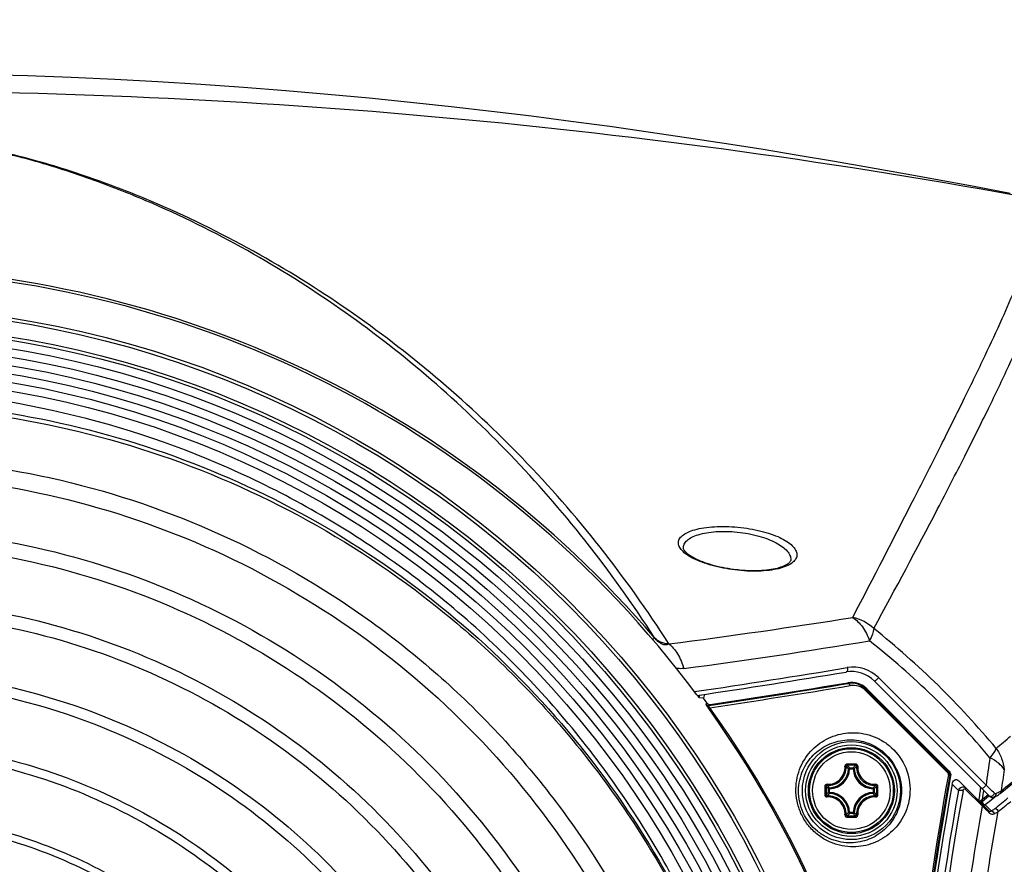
# Model space of a CAD drawing. Header units: millimetres. Extents: x 0 to 420, y 0 to 297.
# Tile 70 of 139: x 123 to 141, y 247 to 262. Entities that reach past the tile are written whole.
import ezdxf

# ---------------------------------------------------------------- set-up
doc = ezdxf.new("R2010")
doc.units = ezdxf.units.MM
doc.header["$LTSCALE"] = 23.1
doc.layers.get('0').update_dxf_attribs({"linetype": 'CONTINUOUS'})
for name, color, linetype in [('02___PRT_ALL_AXES', 7, 'CONTINUOUS'), ('06___PRT_ALL_SURFS', 7, 'CONTINUOUS'), ('DIM_PILOTEES', 7, 'CONTINUOUS')]:
    doc.layers.add(name, color=color, linetype=linetype)
doc.styles.get("Standard").update_dxf_attribs({"font": 'txt', "width": 0.7})
doc.dimstyles.new('DIMSTYLE_2', dxfattribs={"dimtxt": 2.5, "dimasz": 3.5, "dimexe": 2, "dimexo": 0, "dimtad": 1, "dimlfac": 5, "dimdsep": 46, "dimtxsty": 'Standard', "dimblk": '_FILLED', "dimblk1": '_FILLED', "dimblk2": '_FILLED', "dimcen": 0.09, "dimazin": 2, "dimtp": 0.5, "dimtm": 0.5, "dimtfac": 1, "dimtofl": 0, "dimtmove": 0, "dimatfit": 3, "dimldrblk": '_FILLED', "dimfxl": 0, "dimtolj": 1, "dimarcsym": 0})

# ---------------------------------------------------------------- blocks, each defined once
blk = doc.blocks.new('_FILLED')
at = {"color": 0, "linetype": 'ByBlock'}
blk.add_solid([(0, 0), (-1, 0.1429), (-1, -0.1429)], dxfattribs=at)
blk = doc.blocks.new('*D2')
at = {"layer": 'DIM_PILOTEES', "color": 2, "linetype": 'Continuous'}
for p, q in [((93.184, 247.753), (93.184, 273.306)), ((146.984, 247.753), (146.984, 273.306)), ((93.184, 271.306), (120.084, 271.306)), ((146.984, 271.306), (120.084, 271.306))]:
    blk.add_line(p, q, dxfattribs=at)
at = {"layer": 'DIM_PILOTEES', "color": 2, "linetype": 'Continuous', "xscale": 3.5, "yscale": 3.5, "zscale": 3.5, "rotation": 180}
blk.add_blockref('_FILLED', (93.184, 271.306), dxfattribs=at)
at = {"layer": 'DIM_PILOTEES', "color": 2, "linetype": 'Continuous', "xscale": 3.5, "yscale": 3.5, "zscale": 3.5}
blk.add_blockref('_FILLED', (146.984, 271.306), dxfattribs=at)
at = {"layer": 'DIM_PILOTEES', "color": 2, "linetype": 'Continuous', "insert": (118.989, 274.431), "char_height": 2.5, "width": 8.83929, "attachment_point": 2, "line_spacing_factor": 0.9}
blk.add_mtext('{\\ftxt;\\W0.0001;\\H0.0001;\\~}{\\ftxt;\\W2.3571428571;\\H2.5; }{\\ftxt;\\W0.0001;\\H0.0001;\\~}', dxfattribs=at)

msp = doc.modelspace()

# ---------------------------------------------------------------- linework, layer by layer
at = {"color": 7, "linetype": 'Continuous'}
for p, q in [((135.3907, 252.6163), (135.3907, 252.6166)), ((137.3692, 252.3997), (137.3692, 252.3994)), ((134.8616, 250.9632), (134.826, 250.9328)), ((135.1232, 250.8526), (135.1221, 250.8544)), ((138.908, 250.168), (141.0248, 248.0511)), ((138.9838, 250.2314), (140.962, 248.2531)), ((138.418, 250.1383), (138.4204, 250.1238)), ((140.259, 248.4796), (138.7453, 249.9937)), ((138.7666, 250.0265), (138.7551, 250.0152)), ((140.2662, 248.5037), (138.7551, 250.0152)), ((138.7666, 250.0265), (140.2838, 248.5093)), ((135.6805, 249.8625), (135.6944, 249.9125)), ((135.7602, 249.8547), (135.6854, 249.8585)), ((135.7798, 249.9252), (135.7602, 249.8547)), ((135.7798, 249.9252), (135.7602, 249.8547)), ((135.8066, 249.7456), (135.828, 249.7618)), ((135.8771, 249.6786), (135.8563, 249.6637)), ((135.8626, 249.7212), (135.8854, 249.7385)), ((138.4513, 248.5548), (138.4314, 248.5557)), ((138.4513, 248.5548), (138.4513, 248.5747)), ((138.4513, 248.5747), (138.5161, 248.5747)), ((138.4513, 248.5548), (138.5161, 248.5548)), ((138.5161, 248.5548), (138.5161, 248.5747)), ((138.5161, 248.5548), (138.536, 248.5557)), ((140.2662, 248.5037), (140.2838, 248.5093)), ((140.2933, 248.4175), (140.3106, 248.423)), ((138.0618, 248.1204), (138.0618, 248.1852)), ((138.0817, 248.1852), (138.0618, 248.1852)), ((138.0817, 248.1852), (138.0808, 248.2051)), ((138.0817, 248.1204), (138.0817, 248.1852)), ((138.8857, 248.1852), (138.8866, 248.2051)), ((138.8857, 248.1852), (138.8857, 248.1204)), ((138.8857, 248.1852), (138.9056, 248.1852)), ((138.9056, 248.1852), (138.9056, 248.1204)), ((140.4545, 248.1563), (140.3387, 248.2727)), ((141.0127, 247.7805), (140.4594, 248.3337)), ((140.587, 248.1748), (140.8949, 247.8669)), ((138.0817, 248.1204), (138.0618, 248.1204)), ((138.0817, 248.1204), (138.0808, 248.1006)), ((138.8857, 248.1204), (138.8866, 248.1006)), ((138.8857, 248.1204), (138.9056, 248.1204)), ((140.8947, 247.9887), (140.8447, 247.9484)), ((140.8947, 247.9887), (140.8447, 247.9484)), ((140.887, 247.9461), (140.8947, 247.9887)), ((141.0215, 248.0545), (140.8905, 247.9485)), ((140.9695, 248.012), (140.8905, 247.9485)), ((140.8947, 247.9887), (140.9101, 248.083)), ((141.0024, 248.0758), (140.8947, 247.9887)), ((140.9101, 248.083), (140.9218, 248.1542)), ((141.0231, 248.0553), (140.9695, 248.012)), ((141.1215, 248.0306), (141.0204, 247.9491)), ((141.1449, 248.0503), (141.1195, 248.0297)), ((141.1469, 248.0512), (141.1215, 248.0306)), ((140.8905, 247.9485), (140.887, 247.9461)), ((140.8919, 247.9023), (140.8899, 247.9054)), ((140.8942, 247.8997), (140.8919, 247.9023)), ((140.8948, 247.8992), (140.8942, 247.8997)), ((140.8983, 247.8948), (140.8974, 247.8957)), ((140.8998, 247.894), (140.8998, 247.8938)), ((141.0204, 247.9491), (140.9474, 247.8905)), ((141.0192, 247.9486), (140.9474, 247.8905)), ((141.0589, 247.7791), (140.9474, 247.8905)), ((138.4513, 247.7508), (138.4314, 247.7499)), ((138.4513, 247.7508), (138.4513, 247.7309)), ((138.5161, 247.7508), (138.4513, 247.7508)), ((138.5161, 247.7309), (138.4513, 247.7309)), ((138.5161, 247.7508), (138.5161, 247.7309)), ((138.5161, 247.7508), (138.536, 247.7499)), ((140.9989, 247.7663), (141.0166, 247.7489))]:
    msp.add_line(p, q, dxfattribs=at)
for points in [[(141.2221, 248.1003), (141.6453, 248.443), (142.0568, 248.7813), (142.4512, 249.1109), (142.8286, 249.4318), (143.1891, 249.744), (143.5327, 250.0474), (143.8594, 250.342), (144.1692, 250.6276), (144.4622, 250.9044), (144.7384, 251.1722), (144.9978, 251.431), (145.2404, 251.6809), (145.4662, 251.9217), (145.6754, 252.1536), (145.8678, 252.3765), (146.0436, 252.5904), (146.2027, 252.7953), (146.3451, 252.9913), (146.4709, 253.1785), (146.5788, 253.3548)], [(136.3942, 252.2133), (136.3621, 252.2169), (136.3124, 252.2231), (136.2623, 252.2302), (136.2121, 252.2382), (136.1619, 252.2471), (136.112, 252.2568), (136.0625, 252.2674), (136.0138, 252.2788), (135.9659, 252.2909), (135.9191, 252.3037), (135.8736, 252.3172), (135.8296, 252.3312), (135.7871, 252.3458), (135.7464, 252.3608), (135.7076, 252.3762), (135.6708, 252.3919), (135.6362, 252.4079), (135.6037, 252.424), (135.5733, 252.4402), (135.5449, 252.4566), (135.5186, 252.4732), (135.4945, 252.4898), (135.4725, 252.5065), (135.4529, 252.5231), (135.4358, 252.5395), (135.4214, 252.5554), (135.4098, 252.5704), (135.4011, 252.5843), (135.3954, 252.5964), (135.3921, 252.6066), (135.3908, 252.6151), (135.3907, 252.6166)], [(137.3692, 252.3997), (137.3688, 252.3952), (137.3672, 252.3872), (137.3641, 252.3791), (137.3594, 252.3703), (137.3525, 252.3606), (137.3434, 252.3502), (137.3318, 252.3393), (137.3177, 252.328), (137.301, 252.3166), (137.2819, 252.3051), (137.2602, 252.2938), (137.236, 252.2828), (137.2094, 252.2721), (137.1805, 252.2619), (137.1492, 252.2522), (137.1158, 252.2431), (137.0802, 252.2348), (137.0427, 252.2272), (137.0034, 252.2203), (136.9623, 252.2144), (136.9196, 252.2093), (136.8754, 252.205), (136.8298, 252.2017), (136.783, 252.1994), (136.735, 252.198), (136.686, 252.1975), (136.6361, 252.198), (136.5855, 252.1995), (136.5343, 252.202), (136.4826, 252.2054), (136.4306, 252.2097), (136.3942, 252.2133)], [(141.0248, 248.0511), (141.0295, 248.0468), (141.036, 248.0418), (141.0429, 248.0374), (141.0502, 248.0338), (141.0579, 248.0309), (141.0659, 248.0289), (141.074, 248.0277), (141.0822, 248.0274), (141.0904, 248.0279), (141.0984, 248.0293), (141.1063, 248.0316), (141.1139, 248.0346), (141.1151, 248.0352)], [(141.1151, 248.0352), (141.1291, 248.042), (141.1508, 248.0533), (141.1715, 248.0652), (141.1913, 248.0778), (141.21, 248.0909), (141.2222, 248.1003)]]:
    msp.add_lwpolyline(points, dxfattribs=at)
for centre, radius in [((120.0837, 238.3528), 18.7265), ((120.0837, 238.3528), 18.6666), ((120.0837, 238.3528), 18.3826), ((120.0837, 238.3528), 18.3226), ((120.0837, 238.3528), 18.1688), ((120.0837, 238.3528), 18.015), ((120.0837, 238.3528), 17.8613), ((120.0837, 238.3528), 17.7075), ((120.0837, 238.3528), 17.5538), ((120.0837, 238.3528), 17.4), ((138.4837, 248.1528), 0.902), ((138.4837, 248.1528), 0.8421), ((138.4837, 248.1528), 0.7909), ((138.4837, 248.1528), 0.7905), ((138.4837, 248.1528), 0.7701), ((138.4837, 248.1528), 0.7142)]:
    msp.add_circle(centre, radius, dxfattribs=at)
for centre, radius, start, end in [((120.0841, 140.6805), 120.3495, 79.563449, 90.000177), ((120.0837, 238.3528), 19.427, 40.47502, 139.52498), ((120.0837, 238.3528), 19.3813, 36.61539, 143.38461), ((120.2171, 366.4457), 116.5502, 277.347922, 279.029502), ((122.1882, 350.9031), 101.367, 277.487482, 279.442029), ((113.723, 398.5796), 150.2058, 278.37215, 279.458804), ((113.7343, 398.2961), 150, 278.399814, 279.458806), ((138.4837, 249.7437), 0.6, 45, 99.45881), ((138.5162, 249.7638), 0.6612, 45, 99.4588), ((113.5934, 399.5444), 151.4691, 278.454348, 279.433664), ((113.5739, 399.8775), 151.8458, 278.446196, 279.433055), ((113.6955, 398.54), 150.4469, 278.481662, 279.45812), ((138.4837, 249.7437), 0.4, 45, 99.45881), ((138.4817, 249.7425), 0.3862, 44.93354, 99.13572), ((138.5142, 249.7626), 0.3268, 44.99015, 99.43071), ((120.0837, 238.3528), 19.4434, 35.92875, 36.26763), ((135.8552, 249.7808), 0.06, 215.90938, 277.05185), ((120.0837, 238.3528), 19.409, 6.29315, 35.64517), ((120.0837, 238.3528), 19.4346, 6.29315, 35.64517), ((189.4442, 241.4864), 48.9521, 171.4584, 172.05449), ((138.0637, 248.5728), 0.3681, 272.66051, 357.33948), ((138.0637, 248.5728), 0.388, 272.66006, 357.33995), ((138.4834, 225.8098), 22.8324, 89.99931, 90.19247), ((138.4837, 225.9757), 22.6426, 89.80684, 90.19316), ((137.6958, 247.8541), 1.0441, 43.6473, 47.03653), ((138.484, 225.8098), 22.8324, 89.80754, 90.0007), ((139.2716, 247.8541), 1.044, 132.9633, 136.35274), ((138.9037, 248.5728), 0.388, 182.66006, 267.33994), ((138.9037, 248.5728), 0.3681, 182.66051, 267.33943), ((95.132, 305.5554), 73.6312, 308.771759, 309.429144), ((187.5719, 241.5207), 46.8024, 171.37411, 171.85802), ((195.4995, 238.3922), 56.1372, 169.68405, 177.86537), ((140.1959, 248.4343), 0.0988, 350.23801, 44.64799), ((160.8268, 248.153), 22.8324, 179.80735, 180.19367), ((160.6611, 248.1528), 22.6428, 179.80686, 180.19317), ((138.7824, 248.9407), 1.044, 222.96329, 226.35274), ((138.1848, 248.9409), 1.0443, 313.64761, 317.0362), ((116.3064, 248.1528), 22.6428, 359.80683, 0.19314), ((116.1407, 248.153), 22.8324, 359.80634, 0.19266), ((195.5647, 238.3528), 56.1099, 169.81691, 190.18309), ((194.9904, 238.366), 55.4078, 169.82262, 180.01358), ((127.6134, 234.3229), 19.2934, 45.5839, 46.22128), ((138.7826, 247.3648), 1.0443, 133.64761, 137.0362), ((138.0637, 247.7328), 0.3681, 2.66057, 87.33943), ((138.0637, 247.7328), 0.388, 2.66006, 87.33995), ((138.9037, 247.7328), 0.388, 92.66006, 177.33995), ((138.9037, 247.7328), 0.3681, 92.66057, 177.33943), ((138.1849, 247.3648), 1.0442, 42.96365, 46.35241), ((195.1707, 238.3659), 55.5015, 169.84621, 180.01345), ((92.7726, 307.984), 77.1847, 308.792325, 309.019457), ((140.998, 247.926), 0.1128, 169.72213, 173.06362), ((126.5578, 232.9491), 20.6904, 45.73639, 46.13707), ((140.929, 247.9456), 0.0576, 238.03419, 253.95671), ((140.955, 247.9545), 0.0649, 224.47683, 230.10035), ((140.929, 247.9459), 0.0578, 254.0343, 259.47276), ((140.9546, 247.954), 0.0642, 230.1071, 235.76675), ((92.8161, 307.9937), 77.2459, 308.768658, 308.989854), ((138.4834, 270.4958), 22.8324, 269.80754, 270.0007), ((137.6957, 248.4517), 1.0442, 312.96366, 316.35241), ((138.4837, 270.33), 22.6425, 269.80684, 270.19316), ((138.484, 270.4958), 22.8324, 269.99931, 270.19247), ((139.2718, 248.4517), 1.0443, 223.64761, 227.03619)]:
    msp.add_arc(centre, radius, start, end, dxfattribs=at)
for points, knots in [([(135.1221, 250.8544), (134.3409, 252.0789), (133.004, 253.7716), (130.9513, 255.7007), (129.3349, 256.954), (127.5906, 258.0554), (126.0151, 258.8399), (124.6386, 259.3854), (123.4482, 259.7688), (122.3002, 260.0361), (121.1533, 260.1987), (120.4683, 260.2349), (120.0837, 260.2347)], [0, 0, 0, 0, 0.2368661, 0.3486528, 0.4589614, 0.5698808, 0.6845826, 0.745399, 0.8112205, 0.88838, 0.9372779, 1, 1, 1, 1]), ([(134.8616, 250.9632), (134.4636, 251.5826), (133.6301, 252.7507), (131.8083, 254.8393), (129.7495, 256.6167), (127.4735, 258.0672), (125.9284, 258.8443), (124.5774, 259.3853), (123.4079, 259.7663), (122.2784, 260.0327), (121.1453, 260.196), (120.4663, 260.2326), (120.0837, 260.2324)], [0, 0, 0, 0, 0.1219915, 0.2372692, 0.4587382, 0.5694391, 0.6839443, 0.7446794, 0.8104381, 0.8875891, 0.9366133, 1, 1, 1, 1]), ([(136.2428, 244.2343), (135.8518, 245.3017), (134.8582, 247.3656), (132.7927, 250.106), (130.2225, 252.3819), (127.2548, 254.1063), (124.0052, 255.2124), (120.6012, 255.6537), (117.1767, 255.4171), (113.8671, 254.5064), (110.801, 252.9631), (108.101, 250.8434), (105.8717, 248.2334), (104.2011, 245.2347), (103.1562, 241.9652), (102.7749, 238.5535), (103.0768, 235.1353), (103.723, 232.9372), (104.1508, 231.8841)], [0, 0, 0, 0, 0.0625042, 0.1250014, 0.1875017, 0.2500001, 0.3125008, 0.3749997, 0.4375001, 0.5000005, 0.5625001, 0.6250009, 0.6874992, 0.7500003, 0.8124994, 0.8750001, 0.9375004, 1, 1, 1, 1]), ([(103.3579, 239.1155), (103.3935, 240.0781), (103.6321, 242.0023), (104.7558, 245.7006), (107.3425, 249.8832), (111.9544, 253.5483), (117.5417, 255.4498), (123.4512, 255.3581), (128.9939, 253.2809), (133.524, 249.4644), (135.5159, 246.0345), (136.1988, 244.2182)], [0, 0, 0, 0, 0.0623491, 0.1247422, 0.249214, 0.3738771, 0.4987292, 0.623769, 0.7489961, 0.8744063, 1, 1, 1, 1]), ([(103.5159, 238.5107), (103.5132, 239.56), (103.7093, 241.6644), (104.5902, 244.7051), (106.0302, 247.5252), (107.9723, 250.0251), (110.349, 252.1159), (113.074, 253.7255), (116.0509, 254.799), (119.1754, 255.2985), (122.3379, 255.2114), (125.4286, 254.5373), (128.3424, 253.3069), (130.9776, 251.5583), (133.248, 249.3573), (135.0697, 246.7729), (136.3951, 243.9049), (136.919, 241.8612), (137.0825, 240.8265)], [0, 0, 0, 0, 0.0625491, 0.12509, 0.1876275, 0.2501541, 0.3126794, 0.3751924, 0.4377052, 0.5002064, 0.5627059, 0.6251921, 0.6876798, 0.7501641, 0.812633, 0.8750886, 0.9375548, 1, 1, 1, 1]), ([(104.4793, 238.6296), (104.484, 239.6639), (104.7009, 241.7376), (105.6312, 244.7187), (107.1314, 247.4595), (109.1407, 249.852), (111.5793, 251.806), (114.3541, 253.2434), (117.3553, 254.1155), (120.4693, 254.3845), (123.5769, 254.047), (126.5599, 253.1114), (129.3071, 251.6193), (131.7163, 249.6261), (133.6946, 247.2045), (135.1736, 244.4499), (136.109, 241.4665), (136.3348, 239.3895), (136.3401, 238.3528)], [0, 0, 0, 0, 0.0624432, 0.1248908, 0.187351, 0.249814, 0.3122899, 0.3747678, 0.4372578, 0.4997558, 0.5622556, 0.6247668, 0.6872884, 0.7498181, 0.8123344, 0.8748781, 0.9374202, 1, 1, 1, 1]), ([(104.7825, 238.6169), (104.7868, 239.6329), (104.9995, 241.6695), (105.9136, 244.5969), (107.3878, 247.2869), (109.3617, 249.6338), (111.7563, 251.5489), (114.4798, 252.9564), (117.4243, 253.8084), (120.4781, 254.0681), (123.524, 253.7334), (126.4465, 252.8133), (129.1368, 251.3482), (131.4946, 249.3931), (133.4298, 247.0195), (134.8761, 244.3213), (135.7906, 241.4005), (136.0116, 239.3675), (136.0171, 238.3528)], [0, 0, 0, 0, 0.0625575, 0.1251038, 0.1876471, 0.2501767, 0.312704, 0.3752189, 0.4377294, 0.5002325, 0.5627244, 0.6252119, 0.6876941, 0.7501713, 0.8126213, 0.875083, 0.9375264, 1, 1, 1, 1]), ([(105.7873, 238.625), (105.7916, 239.5739), (105.9911, 241.4763), (106.8459, 244.2107), (108.2237, 246.7244), (110.0687, 248.918), (112.3075, 250.7088), (114.8544, 252.0255), (117.6086, 252.8232), (120.4659, 253.0672), (123.3168, 252.7552), (126.0534, 251.8957), (128.5736, 250.5255), (130.7832, 248.6957), (132.5983, 246.4737), (133.9565, 243.9466), (134.8169, 241.2098), (135.0262, 239.3041), (135.0324, 238.3528)], [0, 0, 0, 0, 0.062434, 0.1248753, 0.1873292, 0.2497864, 0.3122586, 0.374735, 0.4372227, 0.4997186, 0.5622202, 0.6247334, 0.6872555, 0.749789, 0.8123111, 0.8748599, 0.9374092, 1, 1, 1, 1]), ([(136.3937, 252.207), (136.3206, 252.2147), (136.1776, 252.235), (135.9723, 252.279), (135.7852, 252.3342), (135.6225, 252.3982), (135.489, 252.4683), (135.3879, 252.5427), (135.3207, 252.6198), (135.2959, 252.6906), (135.3005, 252.7428), (135.32, 252.7945), (135.3756, 252.855), (135.4754, 252.9124), (135.6097, 252.9591), (135.7753, 252.9931), (135.9665, 253.0126), (136.1753, 253.0163), (136.3192, 253.0081), (136.3924, 253.0013)], [0, 0, 0, 0, 0.089118, 0.1748894, 0.2544139, 0.3254548, 0.3864902, 0.4368057, 0.4768334, 0.5090809, 0.5241231, 0.5396201, 0.5752182, 0.620857, 0.6781971, 0.7469364, 0.825408, 0.9108994, 1, 1, 1, 1]), ([(135.3907, 252.6166), (135.3899, 252.6412), (135.402, 252.6951), (135.4597, 252.764), (135.5502, 252.8217), (135.6721, 252.8684), (135.8225, 252.9024), (135.9963, 252.922), (136.1863, 252.9258), (136.3172, 252.9176), (136.3837, 252.9108)], [0, 0, 0, 0, 0.0660967, 0.1414846, 0.2353765, 0.3516535, 0.4902853, 0.6483245, 0.820509, 1, 1, 1, 1]), ([(136.3837, 252.9108), (136.5167, 252.8971), (136.7091, 252.8623), (136.9454, 252.7851), (137.0927, 252.7192), (137.212, 252.6461), (137.3004, 252.568), (137.3566, 252.4863), (137.3701, 252.4267), (137.3692, 252.3997)], [0, 0, 0, 0, 0.3406683, 0.4949259, 0.6324713, 0.7509951, 0.849964, 0.9311485, 1, 1, 1, 1]), ([(136.3924, 253.0013), (136.4653, 252.9944), (136.6078, 252.9759), (136.8125, 252.9338), (136.9987, 252.8795), (137.1602, 252.8155), (137.2925, 252.7443), (137.3924, 252.668), (137.4587, 252.5884), (137.4827, 252.5159), (137.4783, 252.4621), (137.4594, 252.4092), (137.405, 252.3468), (137.306, 252.2879), (137.1725, 252.241), (137.0078, 252.208), (136.8176, 252.1904), (136.6097, 252.1893), (136.4665, 252.1993), (136.3937, 252.207)], [0, 0, 0, 0, 0.0889203, 0.1743812, 0.253517, 0.3241796, 0.3849905, 0.4354046, 0.4759902, 0.5092161, 0.5247749, 0.5407085, 0.5767685, 0.6223674, 0.6793953, 0.7477499, 0.825874, 0.9110902, 1, 1, 1, 1]), ([(106.0491, 238.6159), (106.0533, 239.5492), (106.2495, 241.4201), (107.0912, 244.1086), (108.4475, 246.5785), (110.2631, 248.7323), (112.4647, 250.489), (114.9679, 251.7788), (117.6734, 252.5581), (120.4786, 252.7934), (123.2758, 252.4829), (125.9592, 251.6354), (128.429, 250.2881), (130.5936, 248.4914), (132.3702, 246.3111), (133.6987, 243.8334), (134.5398, 241.1514), (134.7444, 239.2846), (134.7504, 238.3528)], [0, 0, 0, 0, 0.062568, 0.125123, 0.1876736, 0.2502094, 0.3127416, 0.3752602, 0.4377726, 0.5002758, 0.5627664, 0.6252517, 0.6877303, 0.7502024, 0.8126462, 0.8751008, 0.937536, 1, 1, 1, 1]), ([(107.0933, 238.6195), (107.0973, 239.4831), (107.2788, 241.2144), (108.0578, 243.7029), (109.3135, 245.9898), (110.9947, 247.9848), (113.0339, 249.6128), (115.3532, 250.809), (117.8609, 251.5328), (120.4619, 251.7528), (123.0568, 251.4666), (125.5472, 250.682), (127.8406, 249.4335), (129.852, 247.7677), (131.5042, 245.7448), (132.7408, 243.4444), (133.5256, 240.9533), (133.7184, 239.2188), (133.7255, 238.3528)], [0, 0, 0, 0, 0.0624235, 0.1248544, 0.1873009, 0.2497522, 0.3122188, 0.3746911, 0.4371769, 0.4996737, 0.5621754, 0.6246904, 0.6872187, 0.7497575, 0.8122835, 0.8748413, 0.9374038, 1, 1, 1, 1]), ([(107.3156, 238.6107), (107.3195, 239.4615), (107.4987, 241.1669), (108.2673, 243.6171), (109.5055, 245.8675), (111.1624, 247.8289), (113.1709, 249.4277), (115.4539, 250.6003), (117.9205, 251.3074), (120.4773, 251.5187), (123.0261, 251.2328), (125.4707, 250.4581), (127.7204, 249.2285), (129.6919, 247.5903), (131.3104, 245.6032), (132.5213, 243.3458), (133.289, 240.9025), (133.4771, 239.2018), (133.4837, 238.3528)], [0, 0, 0, 0, 0.062582, 0.1251496, 0.1877109, 0.2502552, 0.3127937, 0.3753168, 0.4378319, 0.5003361, 0.5628256, 0.6253079, 0.6877812, 0.7502459, 0.8126808, 0.8751253, 0.9375489, 1, 1, 1, 1]), ([(135.1232, 250.8526), (135.1062, 250.8444), (135.0647, 250.8294), (135.0052, 250.8419), (134.958, 250.8688), (134.9107, 250.9062), (134.8802, 250.94), (134.8616, 250.9632)], [0, 0, 0, 0, 0.1836627, 0.4160039, 0.5606355, 0.7111313, 1, 1, 1, 1]), ([(135.1221, 250.8544), (135.0729, 250.8544), (134.9756, 250.8722), (134.8934, 250.9286), (134.8616, 250.9632)], [0, 0, 0, 0, 0.511068, 1, 1, 1, 1]), ([(135.1232, 250.8526), (135.1534, 250.8306), (135.2117, 250.7745), (135.3152, 250.628), (135.3693, 250.4951), (135.3973, 250.4005)], [0, 0, 0, 0, 0.2091855, 0.448104, 1, 1, 1, 1]), ([(108.3968, 238.6096), (108.4003, 239.3881), (108.5641, 240.9488), (109.2671, 243.1919), (110.4, 245.2531), (111.9168, 247.0507), (113.7564, 248.517), (115.8486, 249.5934), (118.1102, 250.2437), (120.4556, 250.44), (122.7951, 250.1801), (125.0403, 249.4712), (127.1078, 248.3445), (128.9214, 246.8421), (130.4113, 245.0178), (131.5273, 242.9437), (132.2367, 240.6978), (132.4126, 239.1338), (132.4204, 238.3528)], [0, 0, 0, 0, 0.0624083, 0.1248264, 0.1872614, 0.2497035, 0.3121636, 0.3746309, 0.4371142, 0.4996103, 0.5621124, 0.6246308, 0.6871654, 0.7497118, 0.8122461, 0.8748154, 0.9373924, 1, 1, 1, 1]), ([(135.3973, 250.4005), (135.3875, 250.3992), (135.3429, 250.3949), (135.2977, 250.3969), (135.2632, 250.4015)], [0, 0, 0, 0, 0.2215811, 1, 1, 1, 1]), ([(138.4076, 250.416), (138.4105, 250.4074), (138.4139, 250.3897), (138.4116, 250.3647), (138.4027, 250.3443), (138.3908, 250.3365), (138.3851, 250.3355)], [0, 0, 0, 0, 0.2962991, 0.5765754, 0.8111489, 1, 1, 1, 1]), ([(108.5821, 238.6082), (108.5858, 239.3764), (108.7484, 240.9162), (109.4444, 243.128), (110.5647, 245.1584), (112.0632, 246.927), (113.8788, 248.3675), (115.9416, 249.4226), (118.1693, 250.0571), (120.4775, 250.244), (122.7777, 249.9824), (124.9833, 249.2804), (127.0127, 248.1679), (129.3773, 246.2019), (131.547, 242.9472), (132.2029, 239.8775), (132.2171, 238.3528)], [0, 0, 0, 0, 0.0626734, 0.1253291, 0.1879758, 0.2506032, 0.3132225, 0.375824, 0.4384145, 0.5009915, 0.5635513, 0.6261024, 0.6886428, 0.7511722, 0.8756048, 1, 1, 1, 1]), ([(138.9838, 250.2314), (138.9777, 250.223), (138.9636, 250.2069), (138.9422, 250.1864), (138.9241, 250.1728), (138.9135, 250.1673), (138.9089, 250.167), (138.908, 250.168)], [0, 0, 0, 0, 0.3051255, 0.6330737, 0.8856807, 0.9605851, 1, 1, 1, 1]), ([(138.4607, 250.085), (138.4571, 250.0957), (138.4482, 250.1139), (138.4284, 250.1245), (138.42, 250.1237)], [0, 0, 0, 0, 0.5737081, 1, 1, 1, 1]), ([(138.7453, 249.9937), (138.7486, 249.9981), (138.7525, 250.004), (138.7566, 250.0131), (138.7551, 250.0152)], [0, 0, 0, 0, 0.6770636, 1, 1, 1, 1]), ([(135.6854, 249.8585), (135.6846, 249.8586), (135.6827, 249.8605), (135.6793, 249.8637), (135.6745, 249.8691), (135.6663, 249.8789), (135.6546, 249.8935), (135.6452, 249.906), (135.6402, 249.9126)], [0, 0, 0, 0, 0.0332115, 0.103578, 0.2064447, 0.3356141, 0.6487685, 1, 1, 1, 1]), ([(135.8563, 249.6637), (135.8487, 249.6744), (135.8351, 249.6938), (135.82, 249.7168), (135.8115, 249.7313), (135.808, 249.7385), (135.8063, 249.7425), (135.806, 249.7452), (135.8066, 249.7456)], [0, 0, 0, 0, 0.4070172, 0.7373716, 0.8529905, 0.9327904, 0.9796393, 1, 1, 1, 1]), ([(135.828, 249.7618), (135.8345, 249.7527), (135.8529, 249.7389), (135.8753, 249.737), (135.8854, 249.7385)], [0, 0, 0, 0, 0.5231945, 1, 1, 1, 1]), ([(135.8771, 249.6786), (135.8712, 249.6835), (135.8632, 249.6911), (135.8554, 249.702), (135.8526, 249.7087), (135.8526, 249.7142), (135.8558, 249.7192), (135.8599, 249.7207), (135.8626, 249.7212)], [0, 0, 0, 0, 0.4046124, 0.5776176, 0.7023993, 0.7875168, 0.8562219, 1, 1, 1, 1]), ([(109.6984, 238.6156), (109.7022, 239.3088), (109.8497, 240.6985), (110.479, 242.6949), (111.4912, 244.5286), (112.8455, 246.1265), (114.4868, 247.4288), (116.3521, 248.3836), (118.3676, 248.9589), (120.457, 249.1298), (122.5404, 248.8945), (124.5393, 248.26), (126.3799, 247.2536), (128.5273, 245.4736), (130.5012, 242.5229), (131.102, 239.7375), (131.1177, 238.3528)], [0, 0, 0, 0, 0.0624609, 0.1249342, 0.1874282, 0.2499308, 0.3124543, 0.3749884, 0.4375398, 0.5001081, 0.5626845, 0.6252792, 0.6878914, 0.7505173, 0.8752237, 1, 1, 1, 1]), ([(137.4621, 248.1817), (137.4631, 248.2529), (137.4791, 248.3923), (137.5425, 248.588), (137.6381, 248.7611), (137.7982, 248.9561), (138.0557, 249.139), (138.3612, 249.2211), (138.6151, 249.2201), (138.8114, 249.1825), (139.0051, 249.1046), (139.2513, 248.942), (139.4909, 248.6374), (139.5615, 248.3321), (139.5634, 248.1817)], [0, 0, 0, 0, 0.0654924, 0.1280542, 0.1881249, 0.2463144, 0.3592163, 0.4724054, 0.5310031, 0.5917182, 0.6551958, 0.7218215, 0.8616333, 1, 1, 1, 1]), ([(137.511, 248.1528), (137.5119, 248.2174), (137.5266, 248.3435), (137.5843, 248.5198), (137.6701, 248.6747), (137.8128, 248.8485), (138.0408, 249.0117), (138.3111, 249.0871), (138.5367, 249.0892), (138.7124, 249.0586), (138.8876, 248.9917), (139.1143, 248.8477), (139.3378, 248.5714), (139.4042, 248.291), (139.4062, 248.1528)], [0, 0, 0, 0, 0.0659831, 0.1285254, 0.1882162, 0.2457876, 0.3570755, 0.4684834, 0.5262617, 0.5863437, 0.6495447, 0.7164777, 0.858948, 1, 1, 1, 1]), ([(109.8486, 238.6085), (109.8523, 239.2941), (109.9986, 240.6682), (110.6225, 242.6412), (111.6254, 244.4514), (112.9658, 246.0268), (114.5886, 247.3085), (116.4312, 248.2455), (118.42, 248.807), (120.4795, 248.9693), (122.5309, 248.7316), (124.4971, 248.1021), (126.3058, 247.1072), (128.4131, 245.3517), (130.3472, 242.4489), (130.9351, 239.7125), (130.9504, 238.3528)], [0, 0, 0, 0, 0.062699, 0.125377, 0.1880428, 0.2506849, 0.3133147, 0.3759231, 0.4385174, 0.5010957, 0.5636525, 0.6261962, 0.6887257, 0.7512417, 0.8756462, 1, 1, 1, 1]), ([(138.0366, 248.2706), (138.0798, 248.2682), (138.1687, 248.2817), (138.2816, 248.3548), (138.3548, 248.4675), (138.3684, 248.5564), (138.366, 248.5996)], [0, 0, 0, 0, 0.2488866, 0.5000912, 0.7512364, 1, 1, 1, 1]), ([(138.0391, 248.2498), (138.0848, 248.2471), (138.1787, 248.2615), (138.2979, 248.3387), (138.3751, 248.4579), (138.3894, 248.5518), (138.3868, 248.5974)], [0, 0, 0, 0, 0.2490264, 0.5000927, 0.7510966, 1, 1, 1, 1]), ([(138.4067, 248.6421), (138.4013, 248.6421), (138.3902, 248.6398), (138.3763, 248.6302), (138.3674, 248.6161), (138.3657, 248.605), (138.366, 248.5996)], [0, 0, 0, 0, 0.2521423, 0.5032394, 0.7524633, 1, 1, 1, 1]), ([(138.366, 248.5996), (138.3684, 248.5998), (138.373, 248.5999), (138.3794, 248.5997), (138.3837, 248.5989), (138.3863, 248.5981), (138.3868, 248.5974)], [0, 0, 0, 0, 0.3483087, 0.654806, 0.8796194, 1, 1, 1, 1]), ([(138.4074, 248.6181), (138.402, 248.6181), (138.3909, 248.6138), (138.3866, 248.6026), (138.3868, 248.5974)], [0, 0, 0, 0, 0.5063552, 1, 1, 1, 1]), ([(138.4314, 248.5557), (138.4279, 248.5593), (138.4134, 248.5735), (138.3984, 248.5873), (138.3868, 248.5974)], [0, 0, 0, 0, 0.2451245, 1, 1, 1, 1]), ([(138.4067, 248.6421), (138.4067, 248.6393), (138.4068, 248.634), (138.4068, 248.6269), (138.4071, 248.6217), (138.4071, 248.6189), (138.4074, 248.6181)], [0, 0, 0, 0, 0.3459255, 0.6615105, 0.8927312, 1, 1, 1, 1]), ([(138.4513, 248.5747), (138.4464, 248.5746), (138.4362, 248.5706), (138.4317, 248.5607), (138.4314, 248.5557)], [0, 0, 0, 0, 0.4999791, 1, 1, 1, 1]), ([(138.536, 248.5557), (138.5395, 248.5593), (138.5541, 248.5735), (138.5691, 248.5873), (138.5806, 248.5974)], [0, 0, 0, 0, 0.2451234, 1, 1, 1, 1]), ([(138.5806, 248.5974), (138.5809, 248.6026), (138.5765, 248.6138), (138.5654, 248.6181), (138.56, 248.6181)], [0, 0, 0, 0, 0.4936423, 1, 1, 1, 1]), ([(138.5607, 248.6421), (138.5607, 248.6393), (138.5607, 248.634), (138.5606, 248.6269), (138.5603, 248.6217), (138.5603, 248.6189), (138.56, 248.6181)], [0, 0, 0, 0, 0.3459255, 0.6615105, 0.8927312, 1, 1, 1, 1]), ([(138.6015, 248.5996), (138.6018, 248.605), (138.6001, 248.6161), (138.5911, 248.6302), (138.5773, 248.6398), (138.5662, 248.6421), (138.5607, 248.6421)], [0, 0, 0, 0, 0.2474935, 0.4967006, 0.7478022, 1, 1, 1, 1]), ([(138.5806, 248.5974), (138.578, 248.5518), (138.5924, 248.4579), (138.6695, 248.3387), (138.7887, 248.2615), (138.8826, 248.2471), (138.9283, 248.2498)], [0, 0, 0, 0, 0.2489026, 0.4999041, 0.7509684, 1, 1, 1, 1]), ([(138.6015, 248.5996), (138.599, 248.5998), (138.5944, 248.5999), (138.5881, 248.5997), (138.5837, 248.5989), (138.5811, 248.5981), (138.5806, 248.5974)], [0, 0, 0, 0, 0.3483182, 0.654821, 0.8796306, 1, 1, 1, 1]), ([(138.6015, 248.5996), (138.599, 248.5564), (138.6127, 248.4675), (138.6858, 248.3548), (138.7987, 248.2817), (138.8876, 248.2682), (138.9309, 248.2706)], [0, 0, 0, 0, 0.2487635, 0.4999067, 0.7511096, 1, 1, 1, 1]), ([(140.259, 248.4796), (140.262, 248.4843), (140.2662, 248.4912), (140.268, 248.5013), (140.2662, 248.5037)], [0, 0, 0, 0, 0.6476087, 1, 1, 1, 1]), ([(140.2697, 248.445), (140.2708, 248.451), (140.2702, 248.4639), (140.2635, 248.4751), (140.259, 248.4796)], [0, 0, 0, 0, 0.486896, 1, 1, 1, 1]), ([(140.2697, 248.445), (140.2733, 248.4432), (140.2836, 248.4373), (140.2941, 248.4258), (140.2933, 248.4175)], [0, 0, 0, 0, 0.3260043, 1, 1, 1, 1]), ([(140.2838, 248.5093), (140.2951, 248.498), (140.3118, 248.4701), (140.3133, 248.4378), (140.3106, 248.423)], [0, 0, 0, 0, 0.5135648, 1, 1, 1, 1]), ([(140.3387, 248.2727), (140.3414, 248.2874), (140.3502, 248.315), (140.3733, 248.3433), (140.3981, 248.355), (140.4275, 248.3571), (140.4486, 248.3445), (140.4594, 248.3337)], [0, 0, 0, 0, 0.2608011, 0.4978154, 0.6127322, 0.7313448, 1, 1, 1, 1]), ([(139.5634, 248.1817), (139.5643, 248.1097), (139.5515, 247.9684), (139.4918, 247.7693), (139.399, 247.5927), (139.2408, 247.3925), (138.9825, 247.2029), (138.6724, 247.1161), (138.4131, 247.116), (138.2119, 247.1544), (138.0138, 247.2351), (137.8285, 247.3601), (137.6689, 247.5278), (137.5482, 247.7299), (137.4759, 247.9522), (137.4612, 248.1063), (137.4621, 248.1817)], [0, 0, 0, 0, 0.065126, 0.1271769, 0.186695, 0.2443823, 0.3566567, 0.4699012, 0.5287914, 0.5899193, 0.653841, 0.7208057, 0.7904143, 0.8613698, 0.9317784, 1, 1, 1, 1]), ([(138.0366, 248.2706), (138.0261, 248.2712), (138.0035, 248.2626), (137.9945, 248.2405), (137.9945, 248.2298)], [0, 0, 0, 0, 0.4964255, 1, 1, 1, 1]), ([(137.9945, 248.2298), (137.9972, 248.2298), (138.0025, 248.2298), (138.0097, 248.2297), (138.0149, 248.2294), (138.0176, 248.2294), (138.0184, 248.2292)], [0, 0, 0, 0, 0.3459034, 0.6614753, 0.8926979, 1, 1, 1, 1]), ([(138.0391, 248.2498), (138.0339, 248.25), (138.0227, 248.2456), (138.0184, 248.2345), (138.0184, 248.2292)], [0, 0, 0, 0, 0.4936423, 1, 1, 1, 1]), ([(138.0369, 248.2706), (138.0368, 248.2681), (138.0366, 248.2635), (138.0369, 248.2572), (138.0376, 248.2528), (138.0384, 248.2502), (138.0391, 248.2498)], [0, 0, 0, 0, 0.3483163, 0.6548188, 0.879628, 1, 1, 1, 1]), ([(138.0808, 248.2051), (138.0773, 248.2086), (138.063, 248.2232), (138.0492, 248.2382), (138.0391, 248.2498)], [0, 0, 0, 0, 0.2451234, 1, 1, 1, 1]), ([(138.8866, 248.2051), (138.8901, 248.2086), (138.9044, 248.2232), (138.9182, 248.2382), (138.9283, 248.2498)], [0, 0, 0, 0, 0.2451269, 1, 1, 1, 1]), ([(138.9305, 248.2706), (138.9307, 248.2681), (138.9308, 248.2635), (138.9305, 248.2572), (138.9298, 248.2528), (138.929, 248.2502), (138.9283, 248.2498)], [0, 0, 0, 0, 0.3483283, 0.6548323, 0.8796377, 1, 1, 1, 1]), ([(138.949, 248.2292), (138.949, 248.2345), (138.9447, 248.2456), (138.9335, 248.25), (138.9283, 248.2498)], [0, 0, 0, 0, 0.5063552, 1, 1, 1, 1]), ([(138.973, 248.2298), (138.9729, 248.2405), (138.9639, 248.2626), (138.9414, 248.2712), (138.9309, 248.2706)], [0, 0, 0, 0, 0.5034979, 1, 1, 1, 1]), ([(138.973, 248.2298), (138.9702, 248.2298), (138.9649, 248.2298), (138.9578, 248.2297), (138.9526, 248.2294), (138.9498, 248.2294), (138.949, 248.2292)], [0, 0, 0, 0, 0.3459246, 0.6615116, 0.8927311, 1, 1, 1, 1]), ([(140.4545, 248.1563), (140.4601, 248.1706), (140.4762, 248.1966), (140.5136, 248.2217), (140.5579, 248.2247), (140.5834, 248.2097), (140.5932, 248.1999)], [0, 0, 0, 0, 0.2665295, 0.5175457, 0.7567352, 1, 1, 1, 1]), ([(140.4545, 248.1563), (140.4663, 248.1624), (140.4966, 248.164), (140.5248, 248.1572), (140.5385, 248.1503)], [0, 0, 0, 0, 0.4638838, 1, 1, 1, 1]), ([(140.5385, 248.1503), (140.5395, 248.1562), (140.5431, 248.1672), (140.554, 248.1809), (140.5718, 248.1857), (140.5826, 248.1791), (140.587, 248.1748)], [0, 0, 0, 0, 0.2620415, 0.5003114, 0.7311354, 1, 1, 1, 1]), ([(140.5932, 248.1999), (140.5955, 248.1976), (140.5945, 248.1869), (140.5901, 248.1797), (140.587, 248.1748)], [0, 0, 0, 0, 0.3509428, 1, 1, 1, 1]), ([(140.962, 248.2531), (140.951, 248.2348), (140.9282, 248.2125), (140.902, 248.1939), (140.8859, 248.19), (140.8828, 248.1932)], [0, 0, 0, 0, 0.6185156, 0.8703994, 1, 1, 1, 1]), ([(139.4062, 248.1528), (139.4071, 248.0874), (139.3956, 247.9597), (139.3419, 247.7804), (139.259, 247.6221), (139.1187, 247.4435), (138.8904, 247.2734), (138.6158, 247.1928), (138.3847, 247.189), (138.2037, 247.2202), (138.0236, 247.2898), (137.7928, 247.4395), (137.5695, 247.7254), (137.509, 248.0126), (137.511, 248.1528)], [0, 0, 0, 0, 0.0655942, 0.127559, 0.1866311, 0.2436604, 0.354364, 0.4660681, 0.5243463, 0.5851078, 0.6490664, 0.7166558, 0.8593625, 1, 1, 1, 1]), ([(137.9945, 248.0759), (137.9972, 248.0758), (138.0025, 248.0759), (138.0097, 248.0759), (138.0149, 248.0763), (138.0176, 248.0762), (138.0184, 248.0765)], [0, 0, 0, 0, 0.3459246, 0.6615116, 0.8927311, 1, 1, 1, 1]), ([(137.9945, 248.0759), (137.9945, 248.0652), (138.0035, 248.0431), (138.0261, 248.0345), (138.0366, 248.0351)], [0, 0, 0, 0, 0.5035035, 1, 1, 1, 1]), ([(138.0184, 248.0765), (138.0184, 248.0711), (138.0227, 248.06), (138.0339, 248.0557), (138.0391, 248.0559)], [0, 0, 0, 0, 0.5063553, 1, 1, 1, 1]), ([(138.366, 247.706), (138.3684, 247.7492), (138.3548, 247.8381), (138.2816, 247.9509), (138.1687, 248.024), (138.0798, 248.0375), (138.0366, 248.0351)], [0, 0, 0, 0, 0.2487627, 0.499906, 0.7511088, 1, 1, 1, 1]), ([(138.0369, 248.0351), (138.0368, 248.0375), (138.0366, 248.0422), (138.0369, 248.0485), (138.0376, 248.0528), (138.0384, 248.0554), (138.0391, 248.0559)], [0, 0, 0, 0, 0.3482884, 0.6547739, 0.8795887, 1, 1, 1, 1]), ([(138.0808, 248.1006), (138.0773, 248.097), (138.063, 248.0825), (138.0492, 248.0675), (138.0391, 248.0559)], [0, 0, 0, 0, 0.2451269, 1, 1, 1, 1]), ([(138.3868, 247.7082), (138.3894, 247.7539), (138.3751, 247.8478), (138.2979, 247.967), (138.1787, 248.0442), (138.0848, 248.0585), (138.0391, 248.0559)], [0, 0, 0, 0, 0.2489024, 0.4999041, 0.7509685, 1, 1, 1, 1]), ([(138.0618, 248.1204), (138.0619, 248.1155), (138.0659, 248.1054), (138.0759, 248.1008), (138.0808, 248.1006)], [0, 0, 0, 0, 0.4999791, 1, 1, 1, 1]), ([(138.9283, 248.0559), (138.8827, 248.0585), (138.7887, 248.0442), (138.6695, 247.967), (138.5924, 247.8478), (138.578, 247.7539), (138.5806, 247.7082)], [0, 0, 0, 0, 0.2490264, 0.5000927, 0.7510966, 1, 1, 1, 1]), ([(138.9309, 248.0351), (138.8876, 248.0375), (138.7987, 248.024), (138.6858, 247.9509), (138.6127, 247.8381), (138.599, 247.7492), (138.6015, 247.706)], [0, 0, 0, 0, 0.2488866, 0.5000912, 0.7512364, 1, 1, 1, 1]), ([(138.8866, 248.1006), (138.8901, 248.097), (138.9044, 248.0825), (138.9182, 248.0675), (138.9283, 248.0559)], [0, 0, 0, 0, 0.245126, 1, 1, 1, 1]), ([(138.9283, 248.0559), (138.9335, 248.0557), (138.9447, 248.06), (138.949, 248.0711), (138.949, 248.0765)], [0, 0, 0, 0, 0.4936423, 1, 1, 1, 1]), ([(138.9305, 248.0351), (138.9307, 248.0375), (138.9308, 248.0422), (138.9305, 248.0485), (138.9298, 248.0528), (138.929, 248.0554), (138.9283, 248.0559)], [0, 0, 0, 0, 0.3483163, 0.6548188, 0.879628, 1, 1, 1, 1]), ([(138.9309, 248.0351), (138.9414, 248.0345), (138.9639, 248.0431), (138.9729, 248.0652), (138.973, 248.0759)], [0, 0, 0, 0, 0.4964284, 1, 1, 1, 1]), ([(138.973, 248.0759), (138.9702, 248.0758), (138.9649, 248.0758), (138.9578, 248.0759), (138.9526, 248.0763), (138.9498, 248.0762), (138.949, 248.0765)], [0, 0, 0, 0, 0.3459034, 0.6614753, 0.8926979, 1, 1, 1, 1]), ([(141.1162, 248.1037), (141.1137, 248.0932), (141.1027, 248.0729), (141.0779, 248.0513), (141.0497, 248.0403), (141.0303, 248.0456), (141.0248, 248.0511)], [0, 0, 0, 0, 0.2689447, 0.5555824, 0.8059292, 1, 1, 1, 1]), ([(141.14, 248.0982), (141.1431, 248.0859), (141.1429, 248.0602), (141.1254, 248.04), (141.1151, 248.0352)], [0, 0, 0, 0, 0.5256007, 1, 1, 1, 1]), ([(141.1162, 248.1037), (141.1195, 248.1004), (141.1274, 248.0957), (141.1364, 248.0968), (141.14, 248.0982)], [0, 0, 0, 0, 0.5492119, 1, 1, 1, 1]), ([(141.14, 248.0982), (141.1499, 248.1021), (141.1849, 248.1166), (141.2187, 248.134), (141.2413, 248.1492)], [0, 0, 0, 0, 0.2821358, 1, 1, 1, 1]), ([(141.2413, 248.1492), (141.2423, 248.14), (141.2402, 248.1213), (141.2291, 248.1059), (141.2222, 248.1003)], [0, 0, 0, 0, 0.5083988, 1, 1, 1, 1]), ([(140.075, 238.3528), (140.075, 239.9928), (140.2142, 243.1805), (140.6271, 246.3441), (140.8949, 247.8669)], [0, 0, 0, 0, 0.514722, 1, 1, 1, 1]), ([(140.887, 247.9133), (140.8865, 247.9152), (140.8849, 247.9239), (140.8852, 247.9328), (140.886, 247.9396)], [0, 0, 0, 0, 0.2219829, 1, 1, 1, 1]), ([(140.8948, 247.8992), (140.8955, 247.8986), (140.8971, 247.8969), (140.8991, 247.8953), (140.8998, 247.894)], [0, 0, 0, 0, 0.3711522, 1, 1, 1, 1]), ([(140.9006, 247.8925), (140.9029, 247.8902), (140.9023, 247.8793), (140.8979, 247.8719), (140.8949, 247.8669)], [0, 0, 0, 0, 0.3574371, 1, 1, 1, 1]), ([(140.8998, 247.8938), (140.8998, 247.8937), (140.8989, 247.8943), (140.8987, 247.8945), (140.8983, 247.8948)], [0, 0, 0, 0, 0.2169291, 1, 1, 1, 1]), ([(141.0589, 247.7791), (141.0655, 247.7827), (141.0898, 247.7963), (141.113, 247.8119), (141.1288, 247.8246)], [0, 0, 0, 0, 0.2715296, 1, 1, 1, 1]), ([(141.1288, 247.8246), (141.143, 247.8234), (141.1714, 247.8095), (141.1845, 247.781), (141.1857, 247.7666)], [0, 0, 0, 0, 0.4971045, 1, 1, 1, 1]), ([(110.9965, 238.6129), (111.0003, 239.2211), (111.131, 240.4404), (111.6857, 242.1915), (112.5765, 243.7992), (113.7674, 245.1996), (115.21, 246.34), (116.849, 247.1745), (118.6192, 247.6755), (120.4536, 247.8216), (122.2821, 247.6121), (124.0365, 247.0538), (125.6516, 246.1685), (127.5351, 244.6033), (129.2685, 242.0132), (129.8005, 239.5688), (129.8176, 238.3528)], [0, 0, 0, 0, 0.062433, 0.1248824, 0.1873547, 0.2498414, 0.3123525, 0.3748784, 0.4374247, 0.4999887, 0.5625691, 0.6251721, 0.6877903, 0.7504299, 0.875174, 1, 1, 1, 1]), ([(111.115, 238.6089), (111.1188, 239.2119), (111.2488, 240.4205), (111.8008, 242.1548), (112.6864, 243.7448), (113.8688, 245.127), (115.299, 246.2499), (116.9215, 247.0688), (118.6714, 247.5571), (120.4822, 247.6945), (122.2848, 247.4807), (124.0116, 246.9235), (125.5995, 246.0461), (127.4492, 244.5011), (129.1475, 241.9504), (129.6674, 239.5474), (129.6837, 238.3528)], [0, 0, 0, 0, 0.0627389, 0.1254502, 0.1881427, 0.2508062, 0.3134525, 0.3760725, 0.4386727, 0.5012515, 0.5638036, 0.6263388, 0.688855, 0.7513523, 0.8757094, 1, 1, 1, 1]), ([(138.366, 247.706), (138.3657, 247.7006), (138.3674, 247.6896), (138.3763, 247.6755), (138.3902, 247.6659), (138.4013, 247.6636), (138.4067, 247.6636)], [0, 0, 0, 0, 0.2474994, 0.496706, 0.7478066, 1, 1, 1, 1]), ([(138.366, 247.706), (138.3684, 247.7059), (138.373, 247.7057), (138.3794, 247.706), (138.3837, 247.7067), (138.3863, 247.7075), (138.3868, 247.7082)], [0, 0, 0, 0, 0.3483178, 0.6548204, 0.8796302, 1, 1, 1, 1]), ([(138.3868, 247.7082), (138.3866, 247.703), (138.3909, 247.6918), (138.402, 247.6875), (138.4074, 247.6875)], [0, 0, 0, 0, 0.4936423, 1, 1, 1, 1]), ([(138.4314, 247.7499), (138.4279, 247.7464), (138.4134, 247.7321), (138.3984, 247.7183), (138.3868, 247.7082)], [0, 0, 0, 0, 0.245126, 1, 1, 1, 1]), ([(138.4067, 247.6636), (138.4067, 247.6663), (138.4068, 247.6716), (138.4068, 247.6788), (138.4071, 247.684), (138.4071, 247.6867), (138.4074, 247.6875)], [0, 0, 0, 0, 0.3459253, 0.6615103, 0.892731, 1, 1, 1, 1]), ([(138.4314, 247.7499), (138.4317, 247.745), (138.4362, 247.735), (138.4464, 247.731), (138.4513, 247.7309)], [0, 0, 0, 0, 0.5000209, 1, 1, 1, 1]), ([(138.5161, 247.7309), (138.521, 247.731), (138.5312, 247.735), (138.5357, 247.745), (138.536, 247.7499)], [0, 0, 0, 0, 0.4999791, 1, 1, 1, 1]), ([(138.536, 247.7499), (138.5395, 247.7464), (138.5541, 247.7321), (138.5691, 247.7183), (138.5806, 247.7082)], [0, 0, 0, 0, 0.2451269, 1, 1, 1, 1]), ([(138.56, 247.6875), (138.5654, 247.6875), (138.5765, 247.6918), (138.5809, 247.703), (138.5806, 247.7082)], [0, 0, 0, 0, 0.5063552, 1, 1, 1, 1]), ([(138.5607, 247.6636), (138.5607, 247.6663), (138.5607, 247.6716), (138.5606, 247.6788), (138.5603, 247.684), (138.5603, 247.6867), (138.56, 247.6875)], [0, 0, 0, 0, 0.3459255, 0.6615105, 0.8927312, 1, 1, 1, 1]), ([(138.5607, 247.6636), (138.5662, 247.6636), (138.5773, 247.6659), (138.5911, 247.6755), (138.6001, 247.6896), (138.6018, 247.7006), (138.6015, 247.706)], [0, 0, 0, 0, 0.2521423, 0.5032394, 0.7524633, 1, 1, 1, 1]), ([(138.6015, 247.706), (138.599, 247.7059), (138.5944, 247.7057), (138.5881, 247.706), (138.5837, 247.7067), (138.5811, 247.7075), (138.5806, 247.7082)], [0, 0, 0, 0, 0.3483087, 0.654806, 0.8796194, 1, 1, 1, 1]), ([(140.3572, 238.3528), (140.3572, 239.9778), (140.498, 243.1326), (140.9153, 246.2625), (141.1857, 247.7666)], [0, 0, 0, 0, 0.515349, 1, 1, 1, 1]), ([(141.0127, 247.7805), (141.0171, 247.776), (141.0257, 247.7694), (141.0438, 247.7669), (141.0541, 247.7739), (141.0589, 247.7791)], [0, 0, 0, 0, 0.3590895, 0.5979855, 1, 1, 1, 1]), ([(141.0127, 247.7805), (141.0161, 247.777), (141.0205, 247.7659), (141.0184, 247.7548), (141.0166, 247.7489)], [0, 0, 0, 0, 0.4432677, 1, 1, 1, 1]), ([(141.0166, 247.7489), (141.0306, 247.7353), (141.062, 247.7156), (141.0983, 247.7206), (141.1117, 247.7265)], [0, 0, 0, 0, 0.5709584, 1, 1, 1, 1]), ([(141.0589, 247.7791), (141.0715, 247.7775), (141.0964, 247.7643), (141.1092, 247.7397), (141.1117, 247.7265)], [0, 0, 0, 0, 0.4874202, 1, 1, 1, 1]), ([(141.1117, 247.7265), (141.1187, 247.7297), (141.1442, 247.7416), (141.1688, 247.7552), (141.1857, 247.7666)], [0, 0, 0, 0, 0.2743831, 1, 1, 1, 1])]:
    msp.add_open_spline(points, degree=3, knots=knots, dxfattribs=at)
for points in [[(138.536, 248.5557), (138.5357, 248.5607), (138.5312, 248.5706), (138.521, 248.5747), (138.5161, 248.5747)], [(138.0808, 248.2051), (138.0759, 248.2048), (138.0659, 248.2003), (138.0619, 248.1902), (138.0618, 248.1852)], [(138.9056, 248.1852), (138.9055, 248.1902), (138.9015, 248.2003), (138.8915, 248.2048), (138.8866, 248.2051)], [(138.8866, 248.1006), (138.8915, 248.1008), (138.9015, 248.1053), (138.9055, 248.1155), (138.9056, 248.1204)], [(140.8899, 247.9054), (140.8886, 247.9079), (140.8877, 247.9106), (140.887, 247.9133)], [(140.8905, 247.9485), (140.8917, 247.934), (140.8986, 247.9194), (140.9087, 247.9091)], [(140.9474, 247.8905), (140.9381, 247.8879), (140.9279, 247.8872), (140.9184, 247.889)], [(140.9185, 247.9009), (140.9269, 247.8952), (140.9372, 247.8914), (140.9474, 247.8905)]]:
    msp.add_open_spline(points, degree=3, dxfattribs=at)
at = {"layer": '02___PRT_ALL_AXES', "color": 7, "linetype": 'Continuous'}
for centre, radius, start, end in [((195.3957, 238.3887), 56.0077, 169.68489, 178.08998), ((194.9324, 238.4289), 55.5286, 169.6313, 178.11547)]:
    msp.add_arc(centre, radius, start, end, dxfattribs=at)
at = {"layer": '06___PRT_ALL_SURFS', "color": 7, "linetype": 'Continuous'}
msp.add_line((140.8612, 248.206), (140.8623, 248.2136), dxfattribs=at)
msp.add_lwpolyline([(141.4065, 259.142), (140.7749, 259.262), (140.1358, 259.3811), (139.4891, 259.499), (138.8347, 259.6156), (138.1726, 259.7305), (137.5027, 259.8436), (136.8251, 259.9546), (136.1396, 260.0632), (135.4463, 260.1692), (134.7451, 260.2723), (134.0358, 260.3723), (133.3184, 260.469), (132.5928, 260.5621), (131.859, 260.6513), (131.1169, 260.7365), (130.3667, 260.8173), (129.6086, 260.8934), (128.8432, 260.9646), (128.0708, 261.0307), (127.2919, 261.0913), (126.507, 261.1462), (125.7166, 261.1952), (124.9211, 261.2381), (124.1211, 261.2748), (123.3169, 261.305), (122.509, 261.3286)], dxfattribs=at)
for centre, radius, start, end in [((138.3088, 250.4912), 0.8719, 47.59147, 76.73645), ((129.2389, 239.0206), 15.4931, 39.76533, 51.43688), ((129.3083, 238.8932), 15.3236, 40.06863, 51.6435), ((76.6864, 325.7227), 100.2612, 310.011076, 310.211183), ((188.3704, 241.4229), 47.991, 171.8745, 172.16433)]:
    msp.add_arc(centre, radius, start, end, dxfattribs=at)
for points, knots in [([(138.5088, 251.3398), (138.8909, 252.0717), (139.4357, 253.1262), (140.1189, 254.475), (140.5534, 255.3473), (140.9303, 256.1247), (141.2481, 256.8062), (141.5042, 257.3927), (141.6467, 257.7551), (141.7054, 257.9211)], [0, 0, 0, 0, 0.3383522, 0.4864168, 0.6196738, 0.7377568, 0.8404847, 0.9278337, 1, 1, 1, 1]), ([(138.8969, 251.135), (139.2945, 251.8661), (139.8588, 252.9208), (140.5559, 254.2752), (140.9938, 255.1526), (141.3683, 255.9364), (141.6785, 256.6254), (141.9224, 257.2204), (142.0531, 257.5894), (142.1048, 257.7588)], [0, 0, 0, 0, 0.3389049, 0.4870404, 0.6202483, 0.7381918, 0.8407322, 0.9279072, 1, 1, 1, 1]), ([(138.5089, 251.3398), (138.5783, 251.2947), (138.6708, 251.1983), (138.7628, 251.0447), (138.801, 250.956), (138.8174, 250.9095)], [0, 0, 0, 0, 0.4629775, 0.7242414, 1, 1, 1, 1]), ([(138.8969, 251.135), (138.8922, 251.1004), (138.8697, 251.023), (138.8374, 250.9499), (138.8174, 250.9095)], [0, 0, 0, 0, 0.4359752, 1, 1, 1, 1]), ([(141.1479, 248.9307), (141.1359, 248.903), (141.1009, 248.8429), (141.0596, 248.7874), (141.0351, 248.7571)], [0, 0, 0, 0, 0.4357282, 1, 1, 1, 1]), ([(141.1479, 248.9307), (141.1888, 248.8729), (141.2564, 248.7477), (141.2909, 248.6096), (141.2989, 248.5402)], [0, 0, 0, 0, 0.5032471, 1, 1, 1, 1]), ([(141.2989, 248.5402), (141.2724, 248.5843), (141.1906, 248.6687), (141.0918, 248.7287), (141.0351, 248.7571)], [0, 0, 0, 0, 0.4474827, 1, 1, 1, 1])]:
    msp.add_open_spline(points, degree=3, knots=knots, dxfattribs=at)

# ---------------------------------------------------------------- dimensions: what is measured, and where the dimension line sits
at = {"layer": 'DIM_PILOTEES', "color": 2, "linetype": 'Continuous'}
dim = msp.add_linear_dim(base=(146.9837, 271.3059), p1=(93.1837, 247.7528), p2=(146.9837, 247.7528), text='{\\ftxt;\\W0.0001;\\H0.0001;\\~}{\\ftxt;\\W2.3571428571;\\H2.5; }{\\ftxt;\\W0.0001;\\H0.0001;\\~}', dimstyle='DIMSTYLE_2', dxfattribs=at)
dim.commit()
dim.dimension.update_dxf_attribs({"geometry": '*D2', "text_midpoint": (118.6322, 271.3059), "dimtype": 160})

doc.saveas('drawing.dxf')
